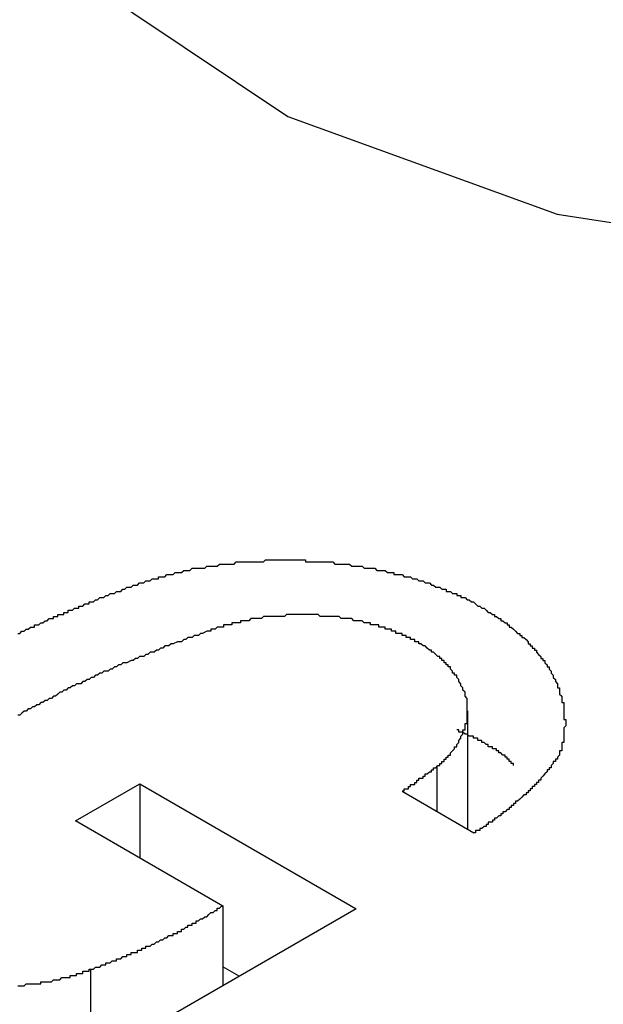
# Model space of a CAD drawing. Extents: x 9.3 to 31.1, y 5.1 to 19.6.
# Tile 122 of 132: x 29.3057 to 29.3335, y 18.9354 to 18.9823. Entities that reach past the tile are written whole.
import ezdxf

# ---------------------------------------------------------------- set-up
doc = ezdxf.new("R2010")
doc.units = 0
doc.layers.get('0').update_dxf_attribs({"linetype": 'CONTINUOUS'})

msp = doc.modelspace()

# ---------------------------------------------------------------- linework, layer by layer
at = {"color": 7, "linetype": 'CONTINUOUS'}
for p, q in [((29.327023, 18.943756), (29.327023, 18.949405)), ((29.325555, 18.946754), (29.325555, 18.944603)), ((29.308349, 18.94416), (29.311409, 18.945927)), ((29.311409, 18.945927), (29.321714, 18.939978)), ((29.311409, 18.945927), (29.311409, 18.942393)), ((29.327322, 18.943583), (29.323901, 18.945558)), ((29.315364, 18.94011), (29.308349, 18.94416)), ((29.321714, 18.939978), (29.305731, 18.930751)), ((29.315364, 18.94011), (29.315364, 18.936312)), ((29.316145, 18.936763), (29.315364, 18.937214)), ((29.309067, 18.937084), (29.309067, 18.932677))]:
    msp.add_line(p, q, dxfattribs=at)
at = {"color": 7, "linetype": 'CONTINUOUS', "flags": 128}
msp.add_lwpolyline([(29.387503, 18.979214), (29.396493, 18.986246), (29.401493, 18.994495), (29.402059, 19.003229), (29.398141, 19.011671), (29.390087, 19.01907), (29.378612, 19.024771), (29.364736, 19.028266), (29.349692, 19.029245), (29.334817, 19.02762), (29.321433, 19.023536), (29.310728, 19.017356), (29.303654, 19.00963), (29.300839, 19.001042), (29.302535, 18.992358), (29.308588, 18.984347), (29.318463, 18.977723), (29.331282, 18.973073), (29.345905, 18.970812), (29.361033, 18.971138), (29.375323, 18.974025), (29.387503, 18.979214)], dxfattribs=at)
at = {"color": 7}
for points in [[(29.3056, 18.9531, 0), (29.3057, 18.9531, 0), (29.3057, 18.9531, 0), (29.3058, 18.9532, 0), (29.3059, 18.9532, 0), (29.3059, 18.9532, 0), (29.306, 18.9533, 0), (29.3061, 18.9533, 0), (29.3061, 18.9533, 0), (29.3062, 18.9534, 0), (29.3063, 18.9534, 0), (29.3064, 18.9534, 0), (29.3064, 18.9535, 0), (29.3065, 18.9535, 0), (29.3066, 18.9535, 0), (29.3066, 18.9535, 0), (29.3067, 18.9536, 0), (29.3068, 18.9536, 0), (29.3068, 18.9536, 0), (29.3069, 18.9537, 0), (29.307, 18.9537, 0), (29.307, 18.9537, 0), (29.3071, 18.9538, 0), (29.3072, 18.9538, 0), (29.3073, 18.9538, 0), (29.3073, 18.9539, 0), (29.3074, 18.9539, 0), (29.3075, 18.9539, 0), (29.3075, 18.954, 0), (29.3076, 18.954, 0), (29.3077, 18.954, 0), (29.3078, 18.954, 0), (29.3078, 18.9541, 0), (29.3079, 18.9541, 0), (29.308, 18.9541, 0), (29.308, 18.9542, 0), (29.3081, 18.9542, 0), (29.3082, 18.9542, 0), (29.3083, 18.9543, 0), (29.3083, 18.9543, 0), (29.3084, 18.9543, 0), (29.3085, 18.9543, 0), (29.3085, 18.9544, 0), (29.3086, 18.9544, 0), (29.3087, 18.9544, 0), (29.3088, 18.9545, 0), (29.3088, 18.9545, 0), (29.3089, 18.9545, 0), (29.309, 18.9545, 0), (29.309, 18.9546, 0), (29.3091, 18.9546, 0), (29.3092, 18.9546, 0), (29.3093, 18.9547, 0), (29.3093, 18.9547, 0), (29.3094, 18.9547, 0), (29.3095, 18.9548, 0), (29.3096, 18.9548, 0), (29.3096, 18.9548, 0), (29.3097, 18.9548, 0), (29.3098, 18.9549, 0), (29.3098, 18.9549, 0), (29.3099, 18.9549, 0), (29.31, 18.955, 0), (29.3101, 18.955, 0), (29.3101, 18.955, 0), (29.3102, 18.955, 0), (29.3103, 18.9551, 0), (29.3104, 18.9551, 0), (29.3104, 18.9551, 0), (29.3105, 18.9551, 0), (29.3106, 18.9552, 0), (29.3106, 18.9552, 0), (29.3107, 18.9552, 0), (29.3108, 18.9553, 0), (29.3109, 18.9553, 0), (29.3109, 18.9553, 0), (29.311, 18.9553, 0), (29.3111, 18.9554, 0), (29.3112, 18.9554, 0), (29.3112, 18.9554, 0), (29.3113, 18.9554, 0), (29.3114, 18.9555, 0), (29.3115, 18.9555, 0), (29.3115, 18.9555, 0), (29.3116, 18.9555, 0), (29.3117, 18.9556, 0), (29.3118, 18.9556, 0), (29.3119, 18.9556, 0), (29.3119, 18.9556, 0), (29.312, 18.9557, 0), (29.3121, 18.9557, 0), (29.3122, 18.9557, 0), (29.3123, 18.9557, 0), (29.3123, 18.9558, 0), (29.3124, 18.9558, 0), (29.3125, 18.9558, 0), (29.3126, 18.9558, 0), (29.3127, 18.9559, 0), (29.3127, 18.9559, 0), (29.3128, 18.9559, 0), (29.3129, 18.9559, 0), (29.313, 18.9559, 0), (29.3131, 18.956, 0), (29.3132, 18.956, 0), (29.3132, 18.956, 0), (29.3133, 18.956, 0), (29.3134, 18.956, 0), (29.3135, 18.9561, 0), (29.3136, 18.9561, 0), (29.3137, 18.9561, 0), (29.3138, 18.9561, 0), (29.3138, 18.9561, 0), (29.3139, 18.9562, 0), (29.314, 18.9562, 0), (29.3141, 18.9562, 0), (29.3142, 18.9562, 0), (29.3143, 18.9562, 0), (29.3144, 18.9562, 0), (29.3145, 18.9562, 0), (29.3146, 18.9563, 0), (29.3146, 18.9563, 0), (29.3147, 18.9563, 0), (29.3148, 18.9563, 0), (29.3149, 18.9563, 0), (29.315, 18.9563, 0), (29.3151, 18.9563, 0), (29.3152, 18.9564, 0), (29.3153, 18.9564, 0), (29.3154, 18.9564, 0), (29.3155, 18.9564, 0), (29.3156, 18.9564, 0), (29.3157, 18.9564, 0), (29.3157, 18.9564, 0), (29.3158, 18.9564, 0), (29.3159, 18.9564, 0), (29.316, 18.9565, 0), (29.3161, 18.9565, 0), (29.3162, 18.9565, 0), (29.3163, 18.9565, 0), (29.3164, 18.9565, 0), (29.3165, 18.9565, 0), (29.3166, 18.9565, 0), (29.3167, 18.9565, 0), (29.3168, 18.9565, 0), (29.3169, 18.9565, 0), (29.317, 18.9565, 0), (29.3171, 18.9565, 0), (29.3172, 18.9565, 0), (29.3173, 18.9565, 0), (29.3173, 18.9565, 0), (29.3174, 18.9566, 0), (29.3175, 18.9566, 0), (29.3176, 18.9566, 0), (29.3177, 18.9566, 0), (29.3178, 18.9566, 0), (29.3179, 18.9566, 0), (29.318, 18.9566, 0), (29.3181, 18.9566, 0), (29.3182, 18.9566, 0), (29.3183, 18.9566, 0), (29.3184, 18.9566, 0), (29.3185, 18.9566, 0), (29.3186, 18.9566, 0), (29.3187, 18.9566, 0), (29.3188, 18.9566, 0), (29.3189, 18.9566, 0), (29.319, 18.9566, 0), (29.3191, 18.9566, 0), (29.3192, 18.9566, 0), (29.3193, 18.9566, 0), (29.3193, 18.9565, 0), (29.3194, 18.9565, 0), (29.3195, 18.9565, 0), (29.3196, 18.9565, 0), (29.3197, 18.9565, 0), (29.3198, 18.9565, 0), (29.3199, 18.9565, 0), (29.32, 18.9565, 0), (29.3201, 18.9565, 0), (29.3202, 18.9565, 0), (29.3203, 18.9565, 0), (29.3204, 18.9565, 0), (29.3205, 18.9565, 0), (29.3206, 18.9565, 0), (29.3207, 18.9564, 0), (29.3208, 18.9564, 0), (29.3209, 18.9564, 0), (29.3209, 18.9564, 0), (29.321, 18.9564, 0), (29.3211, 18.9564, 0), (29.3212, 18.9564, 0), (29.3213, 18.9564, 0), (29.3214, 18.9564, 0), (29.3215, 18.9563, 0), (29.3216, 18.9563, 0), (29.3217, 18.9563, 0), (29.3218, 18.9563, 0), (29.3219, 18.9563, 0), (29.322, 18.9563, 0), (29.322, 18.9563, 0), (29.3221, 18.9562, 0), (29.3222, 18.9562, 0), (29.3223, 18.9562, 0), (29.3224, 18.9562, 0), (29.3225, 18.9562, 0), (29.3226, 18.9562, 0), (29.3227, 18.9561, 0), (29.3228, 18.9561, 0), (29.3228, 18.9561, 0), (29.3229, 18.9561, 0), (29.323, 18.9561, 0), (29.3231, 18.9561, 0), (29.3232, 18.956, 0), (29.3233, 18.956, 0), (29.3234, 18.956, 0), (29.3235, 18.956, 0), (29.3235, 18.9559, 0), (29.3236, 18.9559, 0), (29.3237, 18.9559, 0), (29.3238, 18.9559, 0), (29.3239, 18.9559, 0), (29.324, 18.9558, 0), (29.324, 18.9558, 0), (29.3241, 18.9558, 0), (29.3242, 18.9558, 0), (29.3243, 18.9558, 0), (29.3244, 18.9557, 0), (29.3244, 18.9557, 0), (29.3245, 18.9557, 0), (29.3246, 18.9557, 0), (29.3247, 18.9556, 0), (29.3248, 18.9556, 0), (29.3248, 18.9556, 0), (29.3249, 18.9556, 0), (29.325, 18.9555, 0), (29.3251, 18.9555, 0), (29.3251, 18.9555, 0), (29.3252, 18.9555, 0), (29.3253, 18.9554, 0), (29.3254, 18.9554, 0), (29.3254, 18.9554, 0), (29.3255, 18.9553, 0), (29.3256, 18.9553, 0), (29.3257, 18.9553, 0), (29.3257, 18.9553, 0), (29.3258, 18.9552, 0), (29.3259, 18.9552, 0), (29.326, 18.9552, 0), (29.326, 18.9551, 0), (29.3261, 18.9551, 0), (29.3262, 18.9551, 0), (29.3263, 18.955, 0), (29.3263, 18.955, 0), (29.3264, 18.955, 0), (29.3265, 18.955, 0), (29.3265, 18.9549, 0), (29.3266, 18.9549, 0), (29.3267, 18.9549, 0), (29.3267, 18.9548, 0), (29.3268, 18.9548, 0), (29.3269, 18.9548, 0), (29.327, 18.9547, 0), (29.327, 18.9547, 0), (29.3271, 18.9547, 0), (29.3272, 18.9546, 0), (29.3272, 18.9546, 0), (29.3273, 18.9546, 0), (29.3274, 18.9545, 0), (29.3274, 18.9545, 0), (29.3275, 18.9544, 0), (29.3276, 18.9544, 0), (29.3276, 18.9544, 0), (29.3277, 18.9543, 0), (29.3278, 18.9543, 0), (29.3278, 18.9543, 0), (29.3279, 18.9542, 0), (29.3279, 18.9542, 0), (29.328, 18.9541, 0), (29.3281, 18.9541, 0), (29.3281, 18.9541, 0), (29.3282, 18.954, 0), (29.3283, 18.954, 0), (29.3283, 18.9539, 0), (29.3284, 18.9539, 0), (29.3284, 18.9539, 0), (29.3285, 18.9538, 0), (29.3286, 18.9538, 0), (29.3286, 18.9537, 0), (29.3287, 18.9537, 0), (29.3287, 18.9537, 0), (29.3288, 18.9536, 0), (29.3289, 18.9536, 0), (29.3289, 18.9535, 0), (29.329, 18.9535, 0), (29.329, 18.9534, 0), (29.3291, 18.9534, 0), (29.3291, 18.9534, 0), (29.3292, 18.9533, 0), (29.3292, 18.9533, 0), (29.3293, 18.9532, 0), (29.3293, 18.9532, 0), (29.3294, 18.9531, 0), (29.3295, 18.9531, 0), (29.3295, 18.953, 0), (29.3296, 18.953, 0), (29.3296, 18.9529, 0), (29.3297, 18.9529, 0), (29.3297, 18.9529, 0), (29.3298, 18.9528, 0), (29.3298, 18.9528, 0), (29.3299, 18.9527, 0), (29.3299, 18.9527, 0), (29.3299, 18.9526, 0), (29.33, 18.9526, 0), (29.33, 18.9525, 0), (29.3301, 18.9525, 0), (29.3301, 18.9524, 0), (29.3302, 18.9524, 0), (29.3302, 18.9523, 0), (29.3303, 18.9523, 0), (29.3303, 18.9522, 0), (29.3303, 18.9522, 0), (29.3304, 18.9521, 0), (29.3304, 18.9521, 0), (29.3305, 18.952, 0), (29.3305, 18.952, 0), (29.3305, 18.9519, 0), (29.3306, 18.9519, 0), (29.3306, 18.9518, 0), (29.3307, 18.9518, 0), (29.3307, 18.9517, 0), (29.3307, 18.9517, 0), (29.3308, 18.9516, 0), (29.3308, 18.9516, 0), (29.3308, 18.9515, 0), (29.3309, 18.9515, 0), (29.3309, 18.9514, 0), (29.3309, 18.9514, 0), (29.331, 18.9513, 0), (29.331, 18.9513, 0), (29.331, 18.9512, 0), (29.331, 18.9512, 0), (29.3311, 18.9511, 0), (29.3311, 18.9511, 0), (29.3311, 18.951, 0), (29.3312, 18.9509, 0), (29.3312, 18.9509, 0), (29.3312, 18.9508, 0), (29.3312, 18.9508, 0), (29.3313, 18.9507, 0), (29.3313, 18.9507, 0), (29.3313, 18.9506, 0), (29.3313, 18.9506, 0), (29.3313, 18.9505, 0), (29.3314, 18.9505, 0), (29.3314, 18.9504, 0), (29.3314, 18.9504, 0), (29.3314, 18.9503, 0), (29.3314, 18.9503, 0), (29.3314, 18.9502, 0), (29.3315, 18.9501, 0), (29.3315, 18.9501, 0), (29.3315, 18.95, 0), (29.3315, 18.95, 0), (29.3315, 18.9499, 0), (29.3315, 18.9499, 0), (29.3315, 18.9498, 0), (29.3316, 18.9498, 0), (29.3316, 18.9497, 0), (29.3316, 18.9497, 0), (29.3316, 18.9496, 0), (29.3316, 18.9496, 0), (29.3316, 18.9495, 0), (29.3316, 18.9494, 0), (29.3316, 18.9494, 0), (29.3316, 18.9493, 0), (29.3316, 18.9493, 0), (29.3316, 18.9492, 0), (29.3316, 18.9492, 0), (29.3316, 18.9491, 0), (29.3316, 18.9491, 0), (29.3316, 18.949, 0), (29.3317, 18.949, 0), (29.3317, 18.9489, 0), (29.3317, 18.9489, 0), (29.3317, 18.9488, 0), (29.3317, 18.9488, 0), (29.3317, 18.9487, 0), (29.3316, 18.9486, 0), (29.3316, 18.9486, 0), (29.3316, 18.9485, 0), (29.3316, 18.9485, 0), (29.3316, 18.9484, 0), (29.3316, 18.9484, 0), (29.3316, 18.9483, 0), (29.3316, 18.9483, 0), (29.3316, 18.9482, 0), (29.3316, 18.9482, 0), (29.3316, 18.9481, 0), (29.3316, 18.9481, 0), (29.3316, 18.948, 0), (29.3316, 18.948, 0), (29.3316, 18.9479, 0), (29.3315, 18.9479, 0), (29.3315, 18.9478, 0), (29.3315, 18.9478, 0), (29.3315, 18.9477, 0), (29.3315, 18.9477, 0), (29.3315, 18.9476, 0), (29.3315, 18.9476, 0), (29.3315, 18.9475, 0), (29.3314, 18.9475, 0), (29.3314, 18.9474, 0), (29.3314, 18.9474, 0), (29.3314, 18.9473, 0)], [(29.3256, 18.9468, 0), (29.3256, 18.9468, 0), (29.3256, 18.9468, 0), (29.3257, 18.9468, 0), (29.3257, 18.9469, 0), (29.3257, 18.9469, 0), (29.3258, 18.9469, 0), (29.3258, 18.947, 0), (29.3258, 18.947, 0), (29.3259, 18.947, 0), (29.3259, 18.9471, 0), (29.3259, 18.9471, 0), (29.326, 18.9471, 0), (29.326, 18.9472, 0), (29.326, 18.9472, 0), (29.3261, 18.9472, 0), (29.3261, 18.9473, 0), (29.3261, 18.9473, 0), (29.3262, 18.9473, 0), (29.3262, 18.9474, 0), (29.3262, 18.9474, 0), (29.3262, 18.9474, 0), (29.3263, 18.9475, 0), (29.3263, 18.9475, 0), (29.3263, 18.9475, 0), (29.3264, 18.9476, 0), (29.3264, 18.9476, 0), (29.3264, 18.9477, 0), (29.3264, 18.9477, 0), (29.3265, 18.9477, 0), (29.3265, 18.9478, 0), (29.3265, 18.9478, 0), (29.3265, 18.9478, 0), (29.3266, 18.9479, 0), (29.3266, 18.9479, 0), (29.3266, 18.948, 0), (29.3266, 18.948, 0), (29.3266, 18.948, 0), (29.3267, 18.9481, 0), (29.3267, 18.9481, 0), (29.3267, 18.9481, 0), (29.3267, 18.9482, 0), (29.3267, 18.9482, 0), (29.3268, 18.9483, 0), (29.3268, 18.9483, 0), (29.3268, 18.9483, 0), (29.3268, 18.9484, 0), (29.3268, 18.9484, 0), (29.3268, 18.9485, 0), (29.3269, 18.9485, 0), (29.3269, 18.9485, 0), (29.3269, 18.9486, 0), (29.3269, 18.9486, 0), (29.3269, 18.9487, 0), (29.3269, 18.9487, 0), (29.3269, 18.9487, 0), (29.3269, 18.9488, 0), (29.327, 18.9488, 0), (29.327, 18.9489, 0), (29.327, 18.9489, 0), (29.327, 18.9489, 0), (29.327, 18.949, 0), (29.327, 18.949, 0), (29.327, 18.9491, 0), (29.327, 18.9491, 0), (29.327, 18.9491, 0), (29.327, 18.9492, 0), (29.327, 18.9492, 0), (29.327, 18.9493, 0), (29.327, 18.9493, 0), (29.327, 18.9494, 0), (29.327, 18.9494, 0), (29.327, 18.9494, 0), (29.327, 18.9495, 0), (29.327, 18.9495, 0), (29.327, 18.9496, 0), (29.327, 18.9496, 0), (29.327, 18.9496, 0), (29.327, 18.9497, 0), (29.327, 18.9497, 0), (29.327, 18.9498, 0), (29.327, 18.9498, 0), (29.327, 18.9499, 0), (29.327, 18.9499, 0), (29.327, 18.9499, 0), (29.327, 18.95, 0), (29.327, 18.95, 0), (29.3269, 18.9501, 0), (29.3269, 18.9501, 0), (29.3269, 18.9501, 0), (29.3269, 18.9502, 0), (29.3269, 18.9502, 0), (29.3269, 18.9503, 0), (29.3269, 18.9503, 0), (29.3269, 18.9503, 0), (29.3268, 18.9504, 0), (29.3268, 18.9504, 0), (29.3268, 18.9505, 0), (29.3268, 18.9505, 0), (29.3268, 18.9505, 0), (29.3267, 18.9506, 0), (29.3267, 18.9506, 0), (29.3267, 18.9507, 0), (29.3267, 18.9507, 0), (29.3267, 18.9507, 0), (29.3266, 18.9508, 0), (29.3266, 18.9508, 0), (29.3266, 18.9509, 0), (29.3266, 18.9509, 0), (29.3266, 18.9509, 0), (29.3265, 18.951, 0), (29.3265, 18.951, 0), (29.3265, 18.951, 0), (29.3265, 18.9511, 0), (29.3264, 18.9511, 0), (29.3264, 18.9512, 0), (29.3264, 18.9512, 0), (29.3263, 18.9512, 0), (29.3263, 18.9513, 0), (29.3263, 18.9513, 0), (29.3263, 18.9513, 0), (29.3262, 18.9514, 0), (29.3262, 18.9514, 0), (29.3262, 18.9515, 0), (29.3261, 18.9515, 0), (29.3261, 18.9515, 0), (29.3261, 18.9516, 0), (29.326, 18.9516, 0), (29.326, 18.9516, 0), (29.326, 18.9517, 0), (29.3259, 18.9517, 0), (29.3259, 18.9517, 0), (29.3259, 18.9518, 0), (29.3258, 18.9518, 0), (29.3258, 18.9518, 0), (29.3258, 18.9519, 0), (29.3257, 18.9519, 0), (29.3257, 18.9519, 0), (29.3257, 18.952, 0), (29.3256, 18.952, 0), (29.3256, 18.952, 0), (29.3255, 18.9521, 0), (29.3255, 18.9521, 0), (29.3255, 18.9521, 0), (29.3254, 18.9522, 0), (29.3254, 18.9522, 0), (29.3253, 18.9522, 0), (29.3253, 18.9522, 0), (29.3253, 18.9523, 0), (29.3252, 18.9523, 0), (29.3252, 18.9523, 0), (29.3251, 18.9524, 0), (29.3251, 18.9524, 0), (29.3251, 18.9524, 0), (29.325, 18.9525, 0), (29.325, 18.9525, 0), (29.3249, 18.9525, 0), (29.3249, 18.9525, 0), (29.3248, 18.9526, 0), (29.3248, 18.9526, 0), (29.3247, 18.9526, 0), (29.3247, 18.9526, 0), (29.3247, 18.9527, 0), (29.3246, 18.9527, 0), (29.3246, 18.9527, 0), (29.3245, 18.9527, 0), (29.3245, 18.9528, 0), (29.3244, 18.9528, 0), (29.3244, 18.9528, 0), (29.3243, 18.9528, 0), (29.3243, 18.9529, 0), (29.3242, 18.9529, 0), (29.3242, 18.9529, 0), (29.3241, 18.9529, 0), (29.3241, 18.953, 0), (29.324, 18.953, 0), (29.324, 18.953, 0), (29.3239, 18.953, 0), (29.3239, 18.9531, 0), (29.3238, 18.9531, 0), (29.3237, 18.9531, 0), (29.3237, 18.9531, 0), (29.3236, 18.9531, 0), (29.3236, 18.9532, 0), (29.3235, 18.9532, 0), (29.3235, 18.9532, 0), (29.3234, 18.9532, 0), (29.3234, 18.9533, 0), (29.3233, 18.9533, 0), (29.3232, 18.9533, 0), (29.3232, 18.9533, 0), (29.3231, 18.9533, 0), (29.3231, 18.9534, 0), (29.323, 18.9534, 0), (29.3229, 18.9534, 0), (29.3229, 18.9534, 0), (29.3228, 18.9534, 0), (29.3228, 18.9535, 0), (29.3227, 18.9535, 0), (29.3226, 18.9535, 0), (29.3226, 18.9535, 0), (29.3225, 18.9535, 0), (29.3224, 18.9535, 0), (29.3224, 18.9536, 0), (29.3223, 18.9536, 0), (29.3223, 18.9536, 0), (29.3222, 18.9536, 0), (29.3221, 18.9536, 0), (29.3221, 18.9536, 0), (29.322, 18.9537, 0), (29.3219, 18.9537, 0), (29.3219, 18.9537, 0), (29.3218, 18.9537, 0), (29.3217, 18.9537, 0), (29.3217, 18.9537, 0), (29.3216, 18.9537, 0), (29.3215, 18.9538, 0), (29.3215, 18.9538, 0), (29.3214, 18.9538, 0), (29.3213, 18.9538, 0), (29.3213, 18.9538, 0), (29.3212, 18.9538, 0), (29.3211, 18.9538, 0), (29.321, 18.9538, 0), (29.321, 18.9538, 0), (29.3209, 18.9539, 0), (29.3208, 18.9539, 0), (29.3208, 18.9539, 0), (29.3207, 18.9539, 0), (29.3206, 18.9539, 0), (29.3206, 18.9539, 0), (29.3205, 18.9539, 0), (29.3204, 18.9539, 0), (29.3203, 18.9539, 0), (29.3203, 18.9539, 0), (29.3202, 18.9539, 0), (29.3201, 18.9539, 0), (29.3201, 18.9539, 0), (29.32, 18.9539, 0), (29.3199, 18.954, 0), (29.3199, 18.954, 0), (29.3198, 18.954, 0), (29.3197, 18.954, 0), (29.3196, 18.954, 0), (29.3196, 18.954, 0), (29.3195, 18.954, 0), (29.3194, 18.954, 0), (29.3193, 18.954, 0), (29.3193, 18.954, 0), (29.3192, 18.954, 0), (29.3191, 18.954, 0), (29.3191, 18.954, 0), (29.319, 18.954, 0), (29.3189, 18.954, 0), (29.3188, 18.954, 0), (29.3188, 18.954, 0), (29.3187, 18.954, 0), (29.3186, 18.954, 0), (29.3186, 18.954, 0), (29.3185, 18.954, 0), (29.3184, 18.954, 0), (29.3184, 18.954, 0), (29.3183, 18.9539, 0), (29.3182, 18.9539, 0), (29.3181, 18.9539, 0), (29.3181, 18.9539, 0), (29.318, 18.9539, 0), (29.3179, 18.9539, 0), (29.3179, 18.9539, 0), (29.3178, 18.9539, 0), (29.3177, 18.9539, 0), (29.3177, 18.9539, 0), (29.3176, 18.9539, 0), (29.3175, 18.9539, 0), (29.3174, 18.9539, 0), (29.3174, 18.9539, 0), (29.3173, 18.9539, 0), (29.3172, 18.9538, 0), (29.3172, 18.9538, 0), (29.3171, 18.9538, 0), (29.317, 18.9538, 0), (29.317, 18.9538, 0), (29.3169, 18.9538, 0), (29.3168, 18.9538, 0), (29.3168, 18.9538, 0), (29.3167, 18.9538, 0), (29.3166, 18.9537, 0), (29.3166, 18.9537, 0), (29.3165, 18.9537, 0), (29.3164, 18.9537, 0), (29.3164, 18.9537, 0), (29.3163, 18.9537, 0), (29.3162, 18.9537, 0), (29.3162, 18.9536, 0), (29.3161, 18.9536, 0), (29.3161, 18.9536, 0), (29.316, 18.9536, 0), (29.3159, 18.9536, 0), (29.3159, 18.9536, 0), (29.3158, 18.9536, 0), (29.3158, 18.9535, 0), (29.3157, 18.9535, 0), (29.3156, 18.9535, 0), (29.3156, 18.9535, 0), (29.3155, 18.9535, 0), (29.3154, 18.9535, 0), (29.3154, 18.9534, 0), (29.3153, 18.9534, 0), (29.3153, 18.9534, 0), (29.3152, 18.9534, 0), (29.3152, 18.9534, 0), (29.3151, 18.9534, 0), (29.315, 18.9533, 0), (29.315, 18.9533, 0), (29.3149, 18.9533, 0), (29.3149, 18.9533, 0), (29.3148, 18.9533, 0), (29.3148, 18.9532, 0), (29.3147, 18.9532, 0), (29.3147, 18.9532, 0)], [(29.3147, 18.9532, 0), (29.3146, 18.9532, 0), (29.3144, 18.9531, 0), (29.3143, 18.9531, 0), (29.3142, 18.953, 0), (29.3141, 18.953, 0), (29.314, 18.953, 0), (29.3139, 18.9529, 0), (29.3138, 18.9529, 0), (29.3137, 18.9529, 0), (29.3136, 18.9528, 0), (29.3135, 18.9528, 0), (29.3134, 18.9527, 0), (29.3133, 18.9527, 0), (29.3132, 18.9527, 0), (29.313, 18.9526, 0), (29.3129, 18.9526, 0), (29.3128, 18.9525, 0), (29.3127, 18.9525, 0), (29.3126, 18.9525, 0), (29.3125, 18.9524, 0), (29.3124, 18.9524, 0), (29.3123, 18.9523, 0), (29.3122, 18.9523, 0), (29.3121, 18.9522, 0), (29.312, 18.9522, 0), (29.3119, 18.9522, 0), (29.3118, 18.9521, 0), (29.3117, 18.9521, 0), (29.3116, 18.952, 0), (29.3115, 18.952, 0), (29.3114, 18.952, 0), (29.3113, 18.9519, 0), (29.3112, 18.9519, 0), (29.3111, 18.9518, 0), (29.311, 18.9518, 0), (29.3108, 18.9517, 0), (29.3107, 18.9517, 0), (29.3106, 18.9517, 0), (29.3105, 18.9516, 0), (29.3104, 18.9516, 0), (29.3103, 18.9515, 0), (29.3102, 18.9515, 0), (29.3101, 18.9514, 0), (29.31, 18.9514, 0), (29.3099, 18.9513, 0), (29.3098, 18.9513, 0), (29.3097, 18.9513, 0), (29.3096, 18.9512, 0), (29.3095, 18.9512, 0), (29.3094, 18.9511, 0), (29.3093, 18.9511, 0), (29.3092, 18.951, 0), (29.3091, 18.951, 0), (29.309, 18.9509, 0), (29.3089, 18.9509, 0), (29.3088, 18.9508, 0), (29.3087, 18.9508, 0), (29.3086, 18.9507, 0), (29.3085, 18.9507, 0), (29.3084, 18.9507, 0), (29.3083, 18.9506, 0), (29.3082, 18.9506, 0), (29.3081, 18.9505, 0), (29.308, 18.9505, 0), (29.3079, 18.9504, 0), (29.3078, 18.9504, 0), (29.3077, 18.9503, 0), (29.3076, 18.9503, 0), (29.3075, 18.9502, 0), (29.3075, 18.9502, 0), (29.3074, 18.9501, 0), (29.3073, 18.9501, 0), (29.3072, 18.95, 0), (29.3071, 18.95, 0), (29.307, 18.9499, 0), (29.3069, 18.9499, 0), (29.3068, 18.9498, 0), (29.3067, 18.9498, 0), (29.3066, 18.9497, 0), (29.3065, 18.9497, 0), (29.3064, 18.9496, 0), (29.3063, 18.9496, 0), (29.3062, 18.9495, 0), (29.3061, 18.9495, 0), (29.306, 18.9494, 0), (29.3059, 18.9494, 0), (29.3058, 18.9493, 0), (29.3058, 18.9493, 0), (29.3057, 18.9492, 0), (29.3056, 18.9492, 0)], [(29.3292, 18.9468, 0), (29.3292, 18.9468, 0), (29.3292, 18.9469, 0), (29.3292, 18.9469, 0), (29.3292, 18.9469, 0), (29.3292, 18.9469, 0), (29.3291, 18.9469, 0), (29.3291, 18.9469, 0), (29.3291, 18.9469, 0), (29.3291, 18.9469, 0), (29.3291, 18.947, 0), (29.3291, 18.947, 0), (29.3291, 18.947, 0), (29.3291, 18.947, 0), (29.329, 18.947, 0), (29.329, 18.947, 0), (29.329, 18.947, 0), (29.329, 18.947, 0), (29.329, 18.9471, 0), (29.329, 18.9471, 0), (29.329, 18.9471, 0), (29.329, 18.9471, 0), (29.3289, 18.9471, 0), (29.3289, 18.9471, 0), (29.3289, 18.9471, 0), (29.3289, 18.9471, 0), (29.3289, 18.9472, 0), (29.3289, 18.9472, 0), (29.3289, 18.9472, 0), (29.3288, 18.9472, 0), (29.3288, 18.9472, 0), (29.3288, 18.9472, 0), (29.3288, 18.9472, 0), (29.3288, 18.9472, 0), (29.3288, 18.9472, 0), (29.3288, 18.9473, 0), (29.3287, 18.9473, 0), (29.3287, 18.9473, 0), (29.3287, 18.9473, 0), (29.3287, 18.9473, 0), (29.3287, 18.9473, 0), (29.3287, 18.9473, 0), (29.3287, 18.9473, 0), (29.3286, 18.9474, 0), (29.3286, 18.9474, 0), (29.3286, 18.9474, 0), (29.3286, 18.9474, 0), (29.3286, 18.9474, 0), (29.3286, 18.9474, 0), (29.3285, 18.9474, 0), (29.3285, 18.9474, 0), (29.3285, 18.9474, 0), (29.3285, 18.9475, 0), (29.3285, 18.9475, 0), (29.3285, 18.9475, 0), (29.3284, 18.9475, 0), (29.3284, 18.9475, 0), (29.3284, 18.9475, 0), (29.3284, 18.9475, 0), (29.3284, 18.9475, 0), (29.3284, 18.9475, 0), (29.3284, 18.9476, 0), (29.3283, 18.9476, 0), (29.3283, 18.9476, 0), (29.3283, 18.9476, 0), (29.3283, 18.9476, 0), (29.3283, 18.9476, 0), (29.3282, 18.9476, 0), (29.3282, 18.9476, 0), (29.3282, 18.9476, 0), (29.3282, 18.9477, 0), (29.3282, 18.9477, 0), (29.3282, 18.9477, 0), (29.3281, 18.9477, 0), (29.3281, 18.9477, 0), (29.3281, 18.9477, 0), (29.3281, 18.9477, 0), (29.3281, 18.9477, 0), (29.3281, 18.9477, 0), (29.328, 18.9477, 0), (29.328, 18.9478, 0), (29.328, 18.9478, 0), (29.328, 18.9478, 0), (29.328, 18.9478, 0), (29.3279, 18.9478, 0), (29.3279, 18.9478, 0), (29.3279, 18.9478, 0), (29.3279, 18.9478, 0), (29.3279, 18.9478, 0), (29.3279, 18.9478, 0), (29.3278, 18.9479, 0), (29.3278, 18.9479, 0), (29.3278, 18.9479, 0), (29.3278, 18.9479, 0), (29.3278, 18.9479, 0), (29.3277, 18.9479, 0), (29.3277, 18.9479, 0), (29.3277, 18.9479, 0), (29.3277, 18.9479, 0), (29.3277, 18.9479, 0), (29.3277, 18.948, 0), (29.3276, 18.948, 0), (29.3276, 18.948, 0), (29.3276, 18.948, 0), (29.3276, 18.948, 0), (29.3276, 18.948, 0), (29.3275, 18.948, 0), (29.3275, 18.948, 0), (29.3275, 18.948, 0), (29.3275, 18.948, 0), (29.3275, 18.9481, 0), (29.3274, 18.9481, 0), (29.3274, 18.9481, 0), (29.3274, 18.9481, 0), (29.3274, 18.9481, 0), (29.3274, 18.9481, 0), (29.3273, 18.9481, 0), (29.3273, 18.9481, 0), (29.3273, 18.9481, 0), (29.3273, 18.9481, 0), (29.3273, 18.9482, 0), (29.3272, 18.9482, 0), (29.3272, 18.9482, 0), (29.3272, 18.9482, 0), (29.3272, 18.9482, 0), (29.3272, 18.9482, 0), (29.3271, 18.9482, 0), (29.3271, 18.9482, 0), (29.3271, 18.9482, 0), (29.3271, 18.9482, 0), (29.3271, 18.9482, 0), (29.327, 18.9483, 0), (29.327, 18.9483, 0), (29.327, 18.9483, 0), (29.327, 18.9483, 0), (29.327, 18.9483, 0), (29.3269, 18.9483, 0), (29.3269, 18.9483, 0), (29.3269, 18.9483, 0), (29.3269, 18.9483, 0), (29.3269, 18.9483, 0), (29.3268, 18.9484, 0), (29.3268, 18.9484, 0), (29.3268, 18.9484, 0), (29.3268, 18.9484, 0), (29.3268, 18.9484, 0), (29.3267, 18.9484, 0), (29.3267, 18.9484, 0), (29.3267, 18.9484, 0), (29.3267, 18.9484, 0), (29.3267, 18.9484, 0), (29.3266, 18.9484, 0), (29.3266, 18.9485, 0), (29.3266, 18.9485, 0), (29.3266, 18.9485, 0), (29.3266, 18.9485, 0), (29.3265, 18.9485, 0), (29.3265, 18.9485, 0), (29.3265, 18.9485, 0), (29.3265, 18.9485, 0)], [(29.3314, 18.9473, 0), (29.3314, 18.9473, 0), (29.3313, 18.9472, 0), (29.3313, 18.9472, 0), (29.3313, 18.9472, 0), (29.3313, 18.9471, 0), (29.3313, 18.9471, 0), (29.3312, 18.9471, 0), (29.3312, 18.9471, 0), (29.3312, 18.947, 0), (29.3312, 18.947, 0), (29.3311, 18.947, 0), (29.3311, 18.9469, 0), (29.3311, 18.9469, 0), (29.3311, 18.9469, 0), (29.331, 18.9468, 0), (29.331, 18.9468, 0), (29.331, 18.9468, 0), (29.331, 18.9467, 0), (29.3309, 18.9467, 0), (29.3309, 18.9467, 0), (29.3309, 18.9466, 0), (29.3309, 18.9466, 0), (29.3308, 18.9466, 0), (29.3308, 18.9465, 0), (29.3308, 18.9465, 0), (29.3308, 18.9465, 0), (29.3307, 18.9464, 0), (29.3307, 18.9464, 0), (29.3307, 18.9464, 0), (29.3307, 18.9464, 0), (29.3306, 18.9463, 0), (29.3306, 18.9463, 0), (29.3306, 18.9463, 0), (29.3305, 18.9462, 0), (29.3305, 18.9462, 0), (29.3305, 18.9462, 0), (29.3305, 18.9461, 0), (29.3304, 18.9461, 0), (29.3304, 18.9461, 0), (29.3304, 18.946, 0), (29.3303, 18.946, 0), (29.3303, 18.946, 0), (29.3303, 18.946, 0), (29.3303, 18.9459, 0), (29.3302, 18.9459, 0), (29.3302, 18.9459, 0), (29.3302, 18.9458, 0), (29.3301, 18.9458, 0), (29.3301, 18.9458, 0), (29.3301, 18.9457, 0), (29.33, 18.9457, 0), (29.33, 18.9457, 0), (29.33, 18.9457, 0), (29.33, 18.9456, 0), (29.3299, 18.9456, 0), (29.3299, 18.9456, 0), (29.3299, 18.9455, 0), (29.3298, 18.9455, 0), (29.3298, 18.9455, 0), (29.3298, 18.9454, 0), (29.3297, 18.9454, 0), (29.3297, 18.9454, 0), (29.3297, 18.9454, 0), (29.3296, 18.9453, 0), (29.3296, 18.9453, 0), (29.3296, 18.9453, 0), (29.3295, 18.9452, 0), (29.3295, 18.9452, 0), (29.3295, 18.9452, 0), (29.3294, 18.9451, 0), (29.3294, 18.9451, 0), (29.3294, 18.9451, 0), (29.3293, 18.9451, 0), (29.3293, 18.945, 0), (29.3293, 18.945, 0), (29.3292, 18.945, 0), (29.3292, 18.9449, 0), (29.3292, 18.9449, 0), (29.3291, 18.9449, 0), (29.3291, 18.9449, 0), (29.3291, 18.9448, 0), (29.329, 18.9448, 0), (29.329, 18.9448, 0), (29.329, 18.9447, 0), (29.3289, 18.9447, 0), (29.3289, 18.9447, 0), (29.3289, 18.9447, 0), (29.3288, 18.9446, 0), (29.3288, 18.9446, 0), (29.3287, 18.9446, 0), (29.3287, 18.9445, 0), (29.3287, 18.9445, 0), (29.3286, 18.9445, 0), (29.3286, 18.9445, 0), (29.3286, 18.9444, 0), (29.3285, 18.9444, 0), (29.3285, 18.9444, 0), (29.3285, 18.9444, 0), (29.3284, 18.9443, 0), (29.3284, 18.9443, 0), (29.3283, 18.9443, 0), (29.3283, 18.9442, 0), (29.3283, 18.9442, 0), (29.3282, 18.9442, 0), (29.3282, 18.9442, 0), (29.3282, 18.9441, 0), (29.3281, 18.9441, 0), (29.3281, 18.9441, 0), (29.328, 18.9441, 0), (29.328, 18.944, 0), (29.328, 18.944, 0), (29.3279, 18.944, 0), (29.3279, 18.9439, 0), (29.3278, 18.9439, 0), (29.3278, 18.9439, 0), (29.3278, 18.9439, 0), (29.3277, 18.9438, 0), (29.3277, 18.9438, 0), (29.3276, 18.9438, 0), (29.3276, 18.9438, 0), (29.3276, 18.9437, 0), (29.3275, 18.9437, 0), (29.3275, 18.9437, 0), (29.3274, 18.9437, 0), (29.3274, 18.9436, 0), (29.3274, 18.9436, 0), (29.3273, 18.9436, 0)], [(29.3239, 18.9456, 0), (29.3239, 18.9456, 0), (29.3239, 18.9456, 0), (29.3239, 18.9456, 0), (29.324, 18.9456, 0), (29.324, 18.9456, 0), (29.324, 18.9456, 0), (29.324, 18.9456, 0), (29.324, 18.9456, 0), (29.324, 18.9456, 0), (29.324, 18.9457, 0), (29.324, 18.9457, 0), (29.3241, 18.9457, 0), (29.3241, 18.9457, 0), (29.3241, 18.9457, 0), (29.3241, 18.9457, 0), (29.3241, 18.9457, 0), (29.3241, 18.9457, 0), (29.3241, 18.9457, 0), (29.3242, 18.9457, 0), (29.3242, 18.9457, 0), (29.3242, 18.9458, 0), (29.3242, 18.9458, 0), (29.3242, 18.9458, 0), (29.3242, 18.9458, 0), (29.3242, 18.9458, 0), (29.3242, 18.9458, 0), (29.3243, 18.9458, 0), (29.3243, 18.9458, 0), (29.3243, 18.9458, 0), (29.3243, 18.9458, 0), (29.3243, 18.9458, 0), (29.3243, 18.9459, 0), (29.3243, 18.9459, 0), (29.3244, 18.9459, 0), (29.3244, 18.9459, 0), (29.3244, 18.9459, 0), (29.3244, 18.9459, 0), (29.3244, 18.9459, 0), (29.3244, 18.9459, 0), (29.3244, 18.9459, 0), (29.3244, 18.9459, 0), (29.3245, 18.9459, 0), (29.3245, 18.946, 0), (29.3245, 18.946, 0), (29.3245, 18.946, 0), (29.3245, 18.946, 0), (29.3245, 18.946, 0), (29.3245, 18.946, 0), (29.3246, 18.946, 0), (29.3246, 18.946, 0), (29.3246, 18.946, 0), (29.3246, 18.946, 0), (29.3246, 18.9461, 0), (29.3246, 18.9461, 0), (29.3246, 18.9461, 0), (29.3246, 18.9461, 0), (29.3247, 18.9461, 0), (29.3247, 18.9461, 0), (29.3247, 18.9461, 0), (29.3247, 18.9461, 0), (29.3247, 18.9461, 0), (29.3247, 18.9461, 0), (29.3247, 18.9461, 0), (29.3247, 18.9462, 0), (29.3248, 18.9462, 0), (29.3248, 18.9462, 0), (29.3248, 18.9462, 0), (29.3248, 18.9462, 0), (29.3248, 18.9462, 0), (29.3248, 18.9462, 0), (29.3248, 18.9462, 0), (29.3249, 18.9462, 0), (29.3249, 18.9462, 0), (29.3249, 18.9462, 0), (29.3249, 18.9463, 0), (29.3249, 18.9463, 0), (29.3249, 18.9463, 0), (29.3249, 18.9463, 0), (29.3249, 18.9463, 0), (29.325, 18.9463, 0), (29.325, 18.9463, 0), (29.325, 18.9463, 0), (29.325, 18.9463, 0), (29.325, 18.9463, 0), (29.325, 18.9464, 0), (29.325, 18.9464, 0), (29.325, 18.9464, 0), (29.3251, 18.9464, 0), (29.3251, 18.9464, 0), (29.3251, 18.9464, 0), (29.3251, 18.9464, 0), (29.3251, 18.9464, 0), (29.3251, 18.9464, 0), (29.3251, 18.9464, 0), (29.3251, 18.9464, 0), (29.3252, 18.9465, 0), (29.3252, 18.9465, 0), (29.3252, 18.9465, 0), (29.3252, 18.9465, 0), (29.3252, 18.9465, 0), (29.3252, 18.9465, 0), (29.3252, 18.9465, 0), (29.3253, 18.9465, 0), (29.3253, 18.9465, 0), (29.3253, 18.9465, 0), (29.3253, 18.9466, 0), (29.3253, 18.9466, 0), (29.3253, 18.9466, 0), (29.3253, 18.9466, 0), (29.3253, 18.9466, 0), (29.3254, 18.9466, 0), (29.3254, 18.9466, 0), (29.3254, 18.9466, 0), (29.3254, 18.9466, 0), (29.3254, 18.9466, 0), (29.3254, 18.9466, 0), (29.3254, 18.9467, 0), (29.3254, 18.9467, 0), (29.3255, 18.9467, 0), (29.3255, 18.9467, 0), (29.3255, 18.9467, 0), (29.3255, 18.9467, 0), (29.3255, 18.9467, 0), (29.3255, 18.9467, 0), (29.3255, 18.9467, 0), (29.3255, 18.9467, 0), (29.3256, 18.9468, 0)], [(29.3091, 18.9371, 0), (29.3091, 18.9371, 0), (29.3092, 18.9371, 0), (29.3092, 18.9371, 0), (29.3093, 18.9372, 0), (29.3093, 18.9372, 0), (29.3094, 18.9372, 0), (29.3094, 18.9372, 0), (29.3095, 18.9372, 0), (29.3096, 18.9373, 0), (29.3096, 18.9373, 0), (29.3097, 18.9373, 0), (29.3097, 18.9373, 0), (29.3098, 18.9373, 0), (29.3098, 18.9374, 0), (29.3099, 18.9374, 0), (29.3099, 18.9374, 0), (29.31, 18.9374, 0), (29.31, 18.9374, 0), (29.3101, 18.9375, 0), (29.3102, 18.9375, 0), (29.3102, 18.9375, 0), (29.3103, 18.9375, 0), (29.3103, 18.9376, 0), (29.3104, 18.9376, 0), (29.3104, 18.9376, 0), (29.3105, 18.9376, 0), (29.3105, 18.9376, 0), (29.3106, 18.9377, 0), (29.3106, 18.9377, 0), (29.3107, 18.9377, 0), (29.3107, 18.9377, 0), (29.3108, 18.9377, 0), (29.3108, 18.9378, 0), (29.3109, 18.9378, 0), (29.3109, 18.9378, 0), (29.311, 18.9378, 0), (29.311, 18.9379, 0), (29.3111, 18.9379, 0), (29.3112, 18.9379, 0), (29.3112, 18.9379, 0), (29.3113, 18.9379, 0), (29.3113, 18.938, 0), (29.3114, 18.938, 0), (29.3114, 18.938, 0), (29.3115, 18.938, 0), (29.3115, 18.9381, 0), (29.3116, 18.9381, 0), (29.3116, 18.9381, 0), (29.3117, 18.9381, 0), (29.3117, 18.9382, 0), (29.3118, 18.9382, 0), (29.3118, 18.9382, 0), (29.3119, 18.9382, 0), (29.3119, 18.9382, 0), (29.312, 18.9383, 0), (29.312, 18.9383, 0), (29.3121, 18.9383, 0), (29.3121, 18.9383, 0), (29.3122, 18.9384, 0), (29.3122, 18.9384, 0), (29.3123, 18.9384, 0), (29.3123, 18.9384, 0), (29.3124, 18.9385, 0), (29.3124, 18.9385, 0), (29.3125, 18.9385, 0), (29.3125, 18.9385, 0), (29.3126, 18.9386, 0), (29.3126, 18.9386, 0), (29.3127, 18.9386, 0), (29.3127, 18.9386, 0), (29.3128, 18.9387, 0), (29.3128, 18.9387, 0), (29.3129, 18.9387, 0), (29.3129, 18.9387, 0), (29.313, 18.9387, 0), (29.313, 18.9388, 0), (29.3131, 18.9388, 0), (29.3131, 18.9388, 0), (29.3132, 18.9388, 0), (29.3132, 18.9389, 0), (29.3133, 18.9389, 0), (29.3133, 18.9389, 0), (29.3134, 18.9389, 0), (29.3134, 18.939, 0), (29.3134, 18.939, 0), (29.3135, 18.939, 0), (29.3135, 18.939, 0), (29.3136, 18.9391, 0), (29.3136, 18.9391, 0), (29.3137, 18.9391, 0), (29.3137, 18.9392, 0), (29.3138, 18.9392, 0), (29.3138, 18.9392, 0), (29.3139, 18.9392, 0), (29.3139, 18.9393, 0), (29.314, 18.9393, 0), (29.314, 18.9393, 0), (29.3141, 18.9393, 0), (29.3141, 18.9394, 0), (29.3142, 18.9394, 0), (29.3142, 18.9394, 0), (29.3142, 18.9394, 0), (29.3143, 18.9395, 0), (29.3143, 18.9395, 0), (29.3144, 18.9395, 0), (29.3144, 18.9395, 0), (29.3145, 18.9396, 0), (29.3145, 18.9396, 0), (29.3146, 18.9396, 0), (29.3146, 18.9396, 0), (29.3147, 18.9397, 0), (29.3147, 18.9397, 0), (29.3147, 18.9397, 0), (29.3148, 18.9398, 0), (29.3148, 18.9398, 0), (29.3149, 18.9398, 0), (29.3149, 18.9398, 0), (29.315, 18.9399, 0), (29.315, 18.9399, 0), (29.3151, 18.9399, 0), (29.3151, 18.9399, 0), (29.3151, 18.94, 0), (29.3152, 18.94, 0), (29.3152, 18.94, 0), (29.3153, 18.9401, 0), (29.3153, 18.9401, 0), (29.3154, 18.9401, 0)], [(29.3056, 18.9363, 0), (29.3057, 18.9363, 0), (29.3058, 18.9363, 0), (29.3059, 18.9363, 0), (29.3059, 18.9363, 0), (29.306, 18.9364, 0), (29.3061, 18.9364, 0), (29.3061, 18.9364, 0), (29.3062, 18.9364, 0), (29.3063, 18.9364, 0), (29.3063, 18.9364, 0), (29.3064, 18.9364, 0), (29.3065, 18.9364, 0), (29.3065, 18.9364, 0), (29.3066, 18.9364, 0), (29.3067, 18.9364, 0), (29.3067, 18.9365, 0), (29.3068, 18.9365, 0), (29.3069, 18.9365, 0), (29.3069, 18.9365, 0), (29.307, 18.9365, 0), (29.3071, 18.9365, 0), (29.3071, 18.9365, 0), (29.3072, 18.9365, 0), (29.3073, 18.9366, 0), (29.3073, 18.9366, 0), (29.3074, 18.9366, 0), (29.3074, 18.9366, 0), (29.3075, 18.9366, 0), (29.3076, 18.9366, 0), (29.3076, 18.9366, 0), (29.3077, 18.9367, 0), (29.3078, 18.9367, 0), (29.3078, 18.9367, 0), (29.3079, 18.9367, 0), (29.3079, 18.9367, 0), (29.308, 18.9367, 0), (29.3081, 18.9367, 0), (29.3081, 18.9368, 0), (29.3082, 18.9368, 0), (29.3082, 18.9368, 0), (29.3083, 18.9368, 0), (29.3084, 18.9368, 0), (29.3084, 18.9369, 0), (29.3085, 18.9369, 0), (29.3085, 18.9369, 0), (29.3086, 18.9369, 0), (29.3086, 18.9369, 0), (29.3087, 18.9369, 0), (29.3087, 18.937, 0), (29.3088, 18.937, 0), (29.3089, 18.937, 0), (29.3089, 18.937, 0), (29.309, 18.937, 0), (29.309, 18.9371, 0), (29.3091, 18.9371, 0)]]:
    msp.add_polyline3d(points, dxfattribs=at)

doc.saveas('drawing.dxf')
